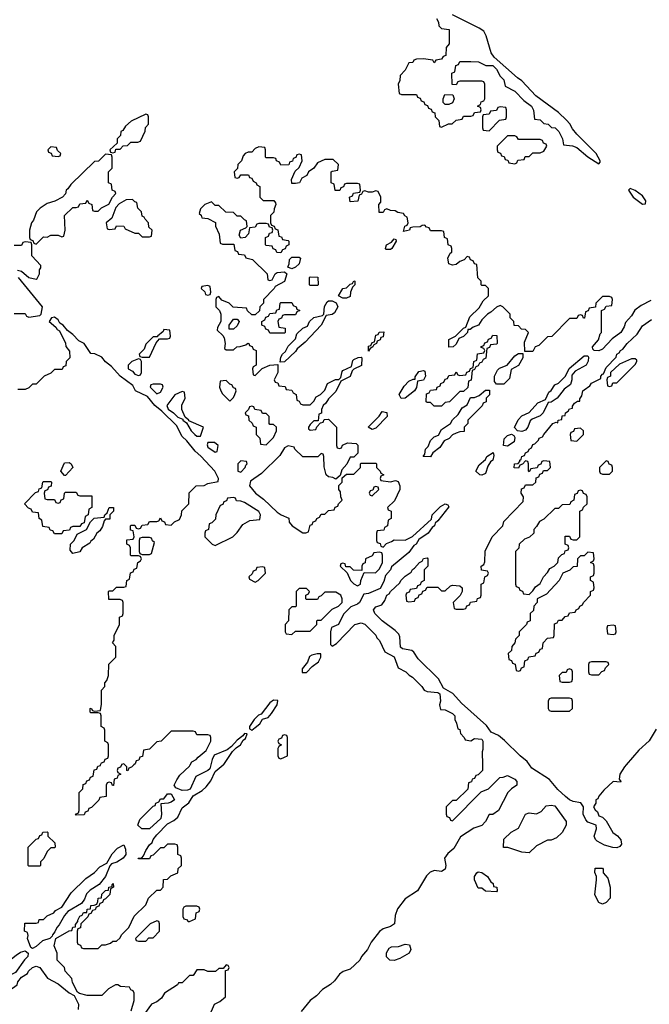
# Model space of a CAD drawing. Header units: inches. Extents: x 2701622 to 2964296, y 496201 to 720542.
# Tile 112 of 256: x 2773780 to 2777227, y 678689 to 684083. Entities that reach past the tile are written whole.
import ezdxf

# ---------------------------------------------------------------- set-up
doc = ezdxf.new("R2010")
doc.units = ezdxf.units.IN
doc.header["$MEASUREMENT"] = 0
doc.layers.add('C7677', color=7, linetype='Continuous')
doc.layers.add('C7678', color=7, linetype='Continuous')

msp = doc.modelspace()

# ---------------------------------------------------------------- linework, layer by layer
at = {"layer": 'C7677', "color": 4, "elevation": 8}
for points in [[(2774390, 678654), (2774406, 678710), (2774406, 678750), (2774402, 678762), (2774388, 678768), (2774382, 678782), (2774332.7, 678787.3), (2774316.4, 678796.4), (2774303.6, 678796.4), (2774265.4, 678774.6), (2774230, 678738), (2774150, 678738), (2774108, 678748), (2774096.4, 678756.4), (2774068.4, 678808.4), (2774066, 678830), (2774028, 678870), (2774026, 678890), (2773986, 678930), (2773986, 678970), (2773969.3, 679009.3), (2773978, 679050), (2774050, 679092), (2774066, 679094), (2774070, 679112), (2774086, 679114), (2774086, 679126), (2774098, 679142), (2774098, 679150), (2774110, 679171.3), (2774122, 679178), (2774130, 679191.3), (2774147.3, 679192.7), (2774148.7, 679210), (2774167.3, 679212.7), (2774169.4, 679230.6), (2774188.4, 679231.6), (2774202, 679238), (2774208.4, 679251.6), (2774210, 679271.3), (2774227.3, 679272.7), (2774230, 679292), (2774250, 679312), (2774266, 679314), (2774268, 679330), (2774286, 679334), (2774286, 679346), (2774291.6, 679351.6), (2774294, 679330), (2774278, 679322), (2774274, 679290), (2774250, 679266), (2774238, 679262), (2774232.7, 679247.3), (2774218, 679242), (2774212.7, 679227.3), (2774198, 679222), (2774192.7, 679207.3), (2774178, 679202), (2774170, 679186), (2774158, 679182), (2774152.7, 679167.3), (2774114, 679130), (2774112.7, 679107.3), (2774098, 679102), (2774094, 679090), (2774094, 679030), (2774098, 679018), (2774112.7, 679012.7), (2774118, 678998), (2774130, 678994), (2774210, 678994), (2774230, 679014), (2774250, 679014), (2774276.4, 679023.6), (2774290, 679034), (2774310, 679034), (2774330, 679054), (2774338, 679070), (2774378, 679110), (2774407.3, 679172.7), (2774470, 679234), (2774486, 679270), (2774530, 679314), (2774550, 679314), (2774566, 679330), (2774567.3, 679372.7), (2774590, 679374), (2774607.3, 679392.7), (2774646, 679410), (2774647.3, 679432.7), (2774666, 679450), (2774666, 679490), (2774662, 679502), (2774646, 679510), (2774646, 679550), (2774642, 679562), (2774630, 679566), (2774590, 679566), (2774570, 679546), (2774550, 679546), (2774510, 679506), (2774498, 679502), (2774490, 679486), (2774430, 679486), (2774428, 679490), (2774448, 679492), (2774458, 679502), (2774470, 679532), (2774490, 679562), (2774505.2, 679574.8), (2774510, 679591.3), (2774530, 679618), (2774590, 679678), (2774624.7, 679695.3), (2774646, 679714), (2774670, 679764.7), (2774706.6, 679793.4), (2774729.3, 679830.7), (2774779.3, 679860.7), (2774800.2, 679879.8), (2774827, 679913), (2774850, 679964.7), (2774894.6, 680000)], [(2774337.3, 680000), (2774332.7, 679987.3), (2774318, 679982), (2774314, 679970), (2774318, 679958), (2774334, 679950), (2774318, 679942), (2774312.7, 679927.3), (2774298, 679922), (2774292.7, 679887.3), (2774287.3, 679887.3), (2774282, 679902), (2774270, 679906), (2774258, 679902), (2774254, 679890), (2774252.7, 679827.3), (2774218, 679822), (2774212.7, 679807.3), (2774172.7, 679767.3), (2774158, 679762), (2774152.7, 679747.3), (2774138, 679742), (2774132.7, 679727.3), (2774090, 679726), (2774086, 679730), (2774102, 679738), (2774106, 679750), (2774106, 679850), (2774126, 679870), (2774127.3, 679892.7), (2774142, 679898), (2774147.3, 679912.7), (2774162, 679918), (2774167.3, 679932.7), (2774182, 679938), (2774187.3, 679972.7), (2774202, 679978), (2774207.3, 679992.7), (2774222, 679998), (2774222.7, 680000)], [(2774405.3, 680000), (2774392.7, 679987.3), (2774378, 679982), (2774372.7, 679967.3), (2774366, 679970), (2774366, 679990), (2774356, 680000)], [(2774826, 680000), (2774821.1, 679978.9), (2774810.5, 679969.5), (2774743.9, 679936.1), (2774712.8, 679867.2), (2774698.7, 679861.3), (2774670, 679859.6), (2774635.3, 679875.3), (2774626, 679890), (2774640.4, 679919.6), (2774656.4, 679943.6), (2774710, 679994), (2774713.5, 680000)], [(2776313.4, 680000), (2776314, 679970), (2776290, 679946), (2776278, 679942), (2776270, 679926), (2776258, 679922), (2776252.7, 679907.3), (2776238, 679902), (2776232.7, 679867.3), (2776170, 679806), (2776150, 679806), (2776114, 679770), (2776114, 679730), (2776118, 679718), (2776132.7, 679712.7), (2776138, 679698), (2776150, 679694), (2776307.3, 679852.7), (2776346, 679870), (2776408.4, 679931.6), (2776427.3, 679932.7), (2776450, 679942), (2776490, 679922), (2776502, 679910), (2776502, 679890), (2776472, 679870), (2776452, 679850), (2776401, 679750), (2776370, 679729.2), (2776350, 679728), (2776331, 679690), (2776310, 679669), (2776266.8, 679653.2), (2776193.4, 679606.6), (2776156.8, 679543.2), (2776124.9, 679515.1), (2776106, 679490), (2776113.4, 679450), (2776110.3, 679429.7), (2776090, 679416), (2776050, 679421.2), (2776041.4, 679418.6), (2776027.7, 679412.3), (2776007.7, 679392.3), (2775958, 679310), (2775890, 679266), (2775848.5, 679211.5), (2775836, 679176), (2775831.3, 679130), (2775810, 679115.3), (2775770, 679102), (2775750, 679088.7), (2775704.7, 679030), (2775684.7, 678990), (2775651.3, 678950), (2775642, 678930), (2775590, 678882), (2775551.1, 678868.9), (2775530, 678854), (2775502.8, 678817.2), (2775482, 678798), (2775438, 678770), (2775404.5, 678735.5), (2775371, 678710), (2775321, 678650)], [(2777099.6, 680000), (2777091, 679990), (2777066, 679950), (2777062, 679922), (2777072, 679910), (2777070, 679906), (2777030, 679908.7), (2776978, 679862), (2776951, 679830), (2776944.7, 679815.3), (2776934, 679810), (2776934, 679790), (2776922, 679770), (2776930, 679754), (2776943.6, 679743.6), (2776950, 679722), (2776970, 679714), (2776990, 679694), (2777027.7, 679630), (2777052.2, 679612.2), (2777070.5, 679590), (2777074.4, 679565.6), (2777066.6, 679553.4), (2777050, 679546.9), (2777027.2, 679547.2), (2776981.5, 679561.5), (2776942, 679582), (2776931.9, 679591.9), (2776925.2, 679610), (2776938.7, 679650), (2776935.3, 679670), (2776890, 679687.6), (2776878.8, 679698.8), (2776865.6, 679730), (2776866, 679770), (2776852.7, 679792.7), (2776810, 679800.7), (2776790, 679809.6), (2776767.6, 679827.6), (2776725.8, 679865.8), (2776680.4, 679920.4), (2776583.3, 679983.3), (2776571.7, 680000)], [(2773514, 678686), (2773598.6, 678801.4), (2773630, 678824.7), (2773639, 678841), (2773670, 678872), (2773685.2, 678894.8), (2773708, 678910), (2773717.2, 678922.8), (2773761.2, 678958.8), (2773784.8, 678975.2), (2773810, 678982.8), (2773826, 678970), (2773824, 678950), (2773806.7, 678933.3), (2773757.3, 678862.7), (2773704.7, 678835.3), (2773695.8, 678824.2), (2773662.3, 678777.7), (2773642, 678738), (2773630, 678729.3), (2773604.4, 678690), (2773603.5, 678663.5)], [(2773652.9, 678687.1), (2773666.6, 678713.4), (2773700.2, 678739.8), (2773710, 678756), (2773765.2, 678794.8), (2773770, 678811.3), (2773790, 678838), (2773823.1, 678856.9), (2773829, 678870), (2773850, 678891), (2773870, 678898), (2773890.7, 678890.7), (2773931.6, 678831.6), (2773990, 678802), (2774050, 678752), (2774078, 678738), (2774102, 678690), (2774099.6, 678660.4)], [(2774818, 678622), (2774846, 678690), (2774876.4, 678703.6), (2774906, 678730), (2774906, 678874), (2774922, 678878), (2774926, 678890), (2774922, 678902), (2774910, 678906), (2774894, 678886), (2774870, 678886), (2774852, 678868), (2774810, 678868), (2774790, 678878), (2774750, 678878), (2774730, 678846), (2774710, 678846), (2774670, 678806), (2774650, 678806), (2774643.6, 678796.4), (2774572, 678750), (2774556.8, 678723.2), (2774530, 678702), (2774502, 678690), (2774463.5, 678636.5)]]:
    msp.add_lwpolyline(points, dxfattribs=at)
for points in [[(2774449.4, 679649.4), (2774426, 679670), (2774438, 679702), (2774510, 679774), (2774522, 679778), (2774526, 679790), (2774542, 679798), (2774550, 679814), (2774570, 679814), (2774590, 679842), (2774610, 679842), (2774626.8, 679810), (2774610, 679796), (2774592, 679790), (2774552.7, 679787.3), (2774556.3, 679730), (2774553.4, 679706.6), (2774490, 679649.5)], [(2776570, 679518), (2776530, 679522), (2776452.7, 679547.3), (2776428.4, 679548.4), (2776430, 679594), (2776470, 679632), (2776510, 679654), (2776549.1, 679730.9), (2776570, 679738), (2776610, 679732), (2776634.6, 679745.4), (2776663.2, 679776.8), (2776690, 679780.7), (2776710, 679775.5), (2776771.3, 679690), (2776771.3, 679670), (2776750.7, 679629.3), (2776719.6, 679600.4), (2776690, 679588), (2776670, 679588), (2776610, 679558)], [(2773830, 679446), (2773826, 679450), (2773826, 679550), (2773870, 679594), (2773882, 679598), (2773890, 679614), (2773902, 679618), (2773907.3, 679632.7), (2773930, 679634), (2773934, 679630), (2773934, 679610), (2773972.7, 679572.7), (2773974, 679550), (2773970, 679546), (2773950, 679546), (2773930, 679526), (2773912.7, 679487.3), (2773894, 679470), (2773894, 679450), (2773890, 679446)], [(2773850, 678994), (2773840.9, 679000.9), (2773822, 679050), (2773826, 679066), (2773822, 679082), (2773806, 679090), (2773807.3, 679132.7), (2773870, 679134), (2773882, 679138), (2773887.3, 679152.7), (2773910, 679154), (2773930, 679174), (2773966, 679190), (2773976.4, 679203.6), (2774010, 679222), (2774061.2, 679298.8), (2774142.7, 679377.3), (2774190, 679411.3), (2774218, 679442), (2774257.2, 679462.8), (2774286.6, 679513.4), (2774316, 679544), (2774350, 679562), (2774359.3, 679539.3), (2774360.5, 679510), (2774347.3, 679490), (2774312.2, 679467.8), (2774282, 679458), (2774273, 679447), (2774250.5, 679389.5), (2774214.9, 679345.1), (2774165.8, 679314.2), (2774145.8, 679294.2), (2774135.3, 679264.7), (2774118.3, 679241.7), (2774043, 679197), (2774024.5, 679175.5), (2773996.1, 679123.9), (2773983, 679110), (2773973.2, 679086.8), (2773958.8, 679070), (2773958, 679062), (2773944.7, 679050), (2773903.9, 679036.1), (2773870, 679006.6)], [(2776970, 679238), (2776950, 679246), (2776928.9, 679288.9), (2776938, 679370), (2776938, 679390), (2776928.4, 679411.6), (2776930, 679434), (2776970, 679434), (2776974, 679430), (2776974, 679410), (2776999.6, 679379.6), (2777012, 679330), (2777012, 679270), (2776990, 679246)], [(2776390, 679306), (2776330, 679308), (2776310, 679326), (2776290, 679326), (2776269.2, 679370), (2776269.3, 679390), (2776282, 679410), (2776290, 679414.8), (2776310, 679410.7), (2776342, 679390), (2776359.6, 679359.6), (2776372, 679350), (2776374, 679334), (2776392, 679330), (2776394, 679310)], [(2774750, 679226), (2774690, 679226), (2774678, 679222), (2774674, 679210), (2774674, 679170), (2774678, 679158), (2774692.7, 679152.7), (2774702, 679142), (2774710, 679142), (2774742, 679158), (2774746, 679190), (2774762, 679198), (2774766, 679210), (2774762, 679222)], [(2774530, 679146), (2774494, 679130), (2774414, 679050), (2774418, 679038), (2774430, 679034), (2774470, 679034), (2774487.3, 679052.7), (2774510, 679054), (2774546, 679090), (2774546, 679130), (2774542, 679142)], [(2775830, 678929), (2775806, 678930), (2775788.9, 678948.9), (2775788.9, 678971.1), (2775803.1, 678996.9), (2775816.4, 679003.6), (2775853.6, 679006.4), (2775890, 679018), (2775914.4, 679014.4), (2775922, 678990), (2775912, 678970), (2775860.7, 678939.3)]]:
    msp.add_lwpolyline(points, close=True, dxfattribs=at)
at = {"layer": 'C7678', "color": 4, "elevation": 8}
for points in [[(2776062, 684090), (2776072, 684070), (2776074, 684050), (2776090, 684034), (2776131.3, 684030), (2776132, 683950), (2776114, 683930), (2776112.7, 683887.3), (2776098, 683882), (2776090, 683866), (2776058, 683862), (2776050, 683846), (2776042, 683862), (2775990, 683868), (2775952.7, 683867.3), (2775938, 683862), (2775931.6, 683848.4), (2775910, 683846), (2775890, 683806), (2775863.6, 683776.4), (2775862, 683750), (2775852, 683730), (2775858, 683678), (2775870, 683674), (2775952.7, 683672.7), (2775958, 683658), (2775972.7, 683652.7), (2775978, 683638), (2775992.7, 683632.7), (2775998, 683618), (2776012.7, 683612.7), (2776018, 683598), (2776032.7, 683592.7), (2776038, 683578), (2776052.7, 683572.7), (2776054, 683550), (2776074, 683530), (2776078, 683498), (2776090, 683494), (2776128.4, 683511.6), (2776147.3, 683512.7), (2776170, 683532), (2776202, 683538), (2776210, 683554), (2776250, 683554), (2776262, 683558), (2776270, 683574), (2776302, 683578), (2776306, 683590), (2776302, 683602), (2776286, 683610), (2776302, 683618), (2776307.3, 683632.7), (2776322, 683638), (2776326, 683650), (2776326, 683730), (2776322, 683742), (2776310, 683746), (2776190, 683746), (2776178, 683742), (2776170, 683726), (2776147.3, 683727.3), (2776146, 683790), (2776162, 683798), (2776167.3, 683832.7), (2776182, 683838), (2776190, 683854), (2776250, 683854), (2776291.6, 683851.6), (2776332.7, 683832.7), (2776370, 683832), (2776391.3, 683811.3), (2776410, 683774), (2776430, 683754), (2776438, 683718), (2776491.1, 683691.1), (2776539.6, 683639.6), (2776582, 683610), (2776592.7, 683587.3), (2776598, 683538), (2776630, 683534), (2776650, 683514), (2776674, 683510), (2776692, 683492), (2776710.9, 683490.9), (2776732, 683470), (2776752, 683430), (2776758, 683398), (2776807.3, 683392.7), (2776830, 683382), (2776890, 683332), (2776950, 683294), (2776958, 683302), (2776958, 683310), (2776935.3, 683350), (2776830, 683455.3), (2776806, 683486), (2776792.5, 683512.5), (2776772.9, 683532.9), (2776730, 683575.3), (2776605.6, 683665.6), (2776530, 683748.7), (2776505.2, 683765.2), (2776378, 683878), (2776362, 683902), (2776334.6, 683994.6), (2776320.4, 684020.4), (2776296.4, 684036.4), (2776149.4, 684109.4)], [(2777234.8, 682545.2), (2777182, 682518), (2777147.7, 682492.3), (2777130, 682461.2), (2777096.4, 682423.6), (2777090, 682401.2), (2777071.4, 682368.6), (2777024.6, 682335.4), (2776970, 682278.4), (2776950, 682269.7), (2776926, 682270), (2776918, 682278), (2776915.3, 682290), (2776948, 682330), (2776958, 682362), (2776966, 682370), (2776966, 682490), (2776982, 682498), (2776990, 682514), (2777022, 682518), (2777026, 682550), (2777022, 682562), (2777010, 682566), (2776970, 682566), (2776934, 682530), (2776932.7, 682507.3), (2776898, 682502), (2776892.7, 682487.3), (2776878, 682482), (2776872.7, 682447.3), (2776867.3, 682447.3), (2776862, 682462), (2776850, 682466), (2776838, 682462), (2776830, 682446), (2776790, 682446), (2776692.7, 682347.3), (2776670, 682346), (2776622, 682298), (2776602, 682290), (2776590, 682266), (2776546, 682266), (2776543.1, 682316.9), (2776566, 682370), (2776550, 682386), (2776527.3, 682387.3), (2776510, 682406), (2776487.3, 682407.3), (2776486, 682430), (2776466, 682450), (2776466, 682470), (2776426, 682510), (2776410, 682518), (2776390, 682508), (2776359.8, 682480.2), (2776342, 682470), (2776310, 682438), (2776291, 682409), (2776262, 682398), (2776246, 682386), (2776234, 682386), (2776231.1, 682368.9), (2776210, 682348), (2776183.6, 682336.4), (2776170, 682306), (2776154, 682290), (2776128.7, 682288.7), (2776129.2, 682330.8), (2776166, 682350), (2776210, 682394), (2776222, 682398), (2776244.7, 682455.3), (2776296, 682504), (2776317.2, 682542.8), (2776346, 682570), (2776346, 682610), (2776330, 682626), (2776310, 682626), (2776306, 682630), (2776306, 682650), (2776288.4, 682668.4), (2776282, 682742), (2776270, 682746), (2776262, 682762), (2776247.3, 682767.3), (2776242, 682782), (2776230, 682786), (2776212.7, 682767.3), (2776190, 682758), (2776170, 682742), (2776150, 682738), (2776130, 682746), (2776123.1, 682776.9), (2776136.4, 682803.6), (2776146, 682810), (2776146, 682830), (2776142, 682842), (2776126, 682850), (2776122, 682882), (2776106, 682890), (2776102, 682922), (2776090, 682926), (2776030, 682926), (2776022, 682942), (2776007.3, 682947.3), (2775998, 682958), (2775983.6, 682956.4), (2775972, 682948), (2775932.7, 682947.3), (2775918, 682942), (2775914, 682930), (2775882, 682922), (2775888.4, 682951.6), (2775902, 682958), (2775906, 682970), (2775902, 683002), (2775888, 683008), (2775882, 683022), (2775850, 683026), (2775836.4, 683036.4), (2775810, 683038), (2775790, 683046), (2775778, 683042), (2775770, 683026), (2775747.3, 683027.3), (2775746, 683070), (2775756.4, 683083.6), (2775758, 683110), (2775742, 683142), (2775730, 683146), (2775710, 683138), (2775690, 683138), (2775670, 683146), (2775658, 683142), (2775652, 683128), (2775638, 683122), (2775631.1, 683088.9), (2775590, 683086), (2775586, 683110), (2775602, 683118), (2775607.3, 683132.7), (2775642, 683138), (2775646, 683150), (2775642, 683182), (2775630, 683186), (2775570, 683186), (2775558, 683182), (2775552.7, 683167.3), (2775538, 683162), (2775532.7, 683147.3), (2775507.3, 683147.3), (2775502, 683182), (2775486, 683190), (2775486, 683250), (2775490, 683254), (2775522, 683258), (2775526, 683290), (2775496.4, 683316.4), (2775450, 683318), (2775410, 683298), (2775391.1, 683268.9), (2775362, 683250), (2775351.3, 683228.7), (2775325.4, 683214.6), (2775311, 683189), (2775290, 683186), (2775270, 683186), (2775268.4, 683208.4), (2775287.3, 683252.7), (2775310, 683274), (2775326, 683310), (2775322, 683342), (2775310, 683346), (2775298, 683342), (2775292.7, 683327.3), (2775278, 683322), (2775272.7, 683307.3), (2775258, 683302), (2775252.7, 683287.3), (2775210, 683286), (2775202, 683302), (2775186, 683310), (2775182, 683322), (2775170, 683326), (2775130, 683326), (2775126, 683330), (2775126, 683370), (2775122, 683382), (2775090, 683386), (2775070, 683378), (2775050, 683358), (2775030, 683358), (2775014, 683350), (2775003.6, 683336.4), (2774994, 683310), (2774974, 683290), (2774972.7, 683267.3), (2774954, 683250), (2774958, 683218), (2774970, 683214), (2774982, 683218), (2774990, 683234), (2775032.7, 683232.7), (2775038, 683218), (2775050, 683214), (2775058, 683198), (2775074, 683190), (2775078, 683178), (2775094, 683170), (2775094, 683110), (2775112.7, 683092.7), (2775172, 683092), (2775179.6, 683079.6), (2775182, 683070), (2775172.7, 683047.3), (2775171.6, 683028.4), (2775154, 683010), (2775154, 682970), (2775158, 682958), (2775172.7, 682952.7), (2775178, 682938), (2775192.7, 682932.7), (2775198, 682898), (2775212.7, 682892.7), (2775218, 682878), (2775250, 682874), (2775254, 682870), (2775254, 682850), (2775238, 682842), (2775232.7, 682827.3), (2775218, 682822), (2775210, 682806), (2775187.3, 682807.3), (2775182, 682822), (2775167.3, 682827.3), (2775162, 682842), (2775130, 682846), (2775126, 682850), (2775126, 682890), (2775142, 682898), (2775147.3, 682912.7), (2775162, 682918), (2775166, 682930), (2775162, 682942), (2775147.3, 682947.3), (2775142, 682962), (2775130, 682966), (2775090, 682966), (2775078, 682962), (2775070, 682946), (2775038, 682942), (2775032, 682910), (2775014, 682890), (2774990, 682886), (2774982, 682902), (2774988, 682930), (2775018, 682942), (2775026, 682950), (2775022, 682982), (2775010, 682986), (2774990, 683006), (2774970, 683006), (2774950, 683026), (2774908.4, 683028.4), (2774870, 683066), (2774850, 683066), (2774830, 683086), (2774794, 683070), (2774770, 683046), (2774762, 683022), (2774772.7, 683012.7), (2774778, 682998), (2774810, 682994), (2774851.6, 682971.6), (2774852.7, 682952.7), (2774872.7, 682907.3), (2774878, 682858), (2774890, 682854), (2774952.7, 682852.7), (2774958, 682818), (2774972.7, 682812.7), (2774978, 682798), (2775010, 682794), (2775018, 682778), (2775054, 682770), (2775134, 682690), (2775138, 682658), (2775150, 682654), (2775162, 682658), (2775178, 682690), (2775190, 682698), (2775230, 682702), (2775242, 682690), (2775230, 682648), (2775178, 682622), (2775174, 682610), (2775114, 682550), (2775114, 682530), (2775094, 682510), (2775092.7, 682487.3), (2775070, 682466), (2775050, 682466), (2775027.3, 682487.3), (2775022, 682502), (2774948.4, 682508.4), (2774926, 682530), (2774887.3, 682547.3), (2774870, 682566), (2774858, 682562), (2774854, 682550), (2774854, 682510), (2774874, 682490), (2774882, 682470), (2774882, 682430), (2774863.6, 682396.4), (2774862, 682382), (2774892.7, 682352.7), (2774899.6, 682339.6), (2774904.7, 682310), (2774902, 682282), (2774910, 682274), (2774950, 682274), (2774968.4, 682291.6), (2774987.3, 682292.7), (2775018, 682302), (2775028.4, 682311.6), (2775034, 682310), (2775038, 682298), (2775052.7, 682292.7), (2775058, 682278), (2775074, 682270), (2775074, 682190), (2775058, 682182), (2775054, 682170), (2775058, 682138), (2775070, 682134), (2775107.3, 682172.7), (2775148.7, 682191.3), (2775194, 682194), (2775194, 682150), (2775174, 682110), (2775178, 682098), (2775192.7, 682092.7), (2775198, 682078), (2775232.7, 682072.7), (2775238, 682058), (2775270, 682054), (2775278, 682038), (2775294, 682030), (2775298, 681998), (2775310, 681994), (2775318, 681978), (2775330, 681974), (2775370, 681974), (2775390, 681994), (2775403.1, 682016.9), (2775426, 682030), (2775450, 682054), (2775466, 682090), (2775508.4, 682111.6), (2775527.3, 682112.7), (2775538, 682122), (2775544.7, 682155.3), (2775550, 682162), (2775596.4, 682183.6), (2775604, 682216), (2775610, 682222), (2775632.7, 682232.7), (2775650, 682234), (2775654, 682230), (2775651.1, 682188.9), (2775610, 682168), (2775601, 682159), (2775590, 682128), (2775538, 682102), (2775510, 682046), (2775470, 682006), (2775456.9, 681983.1), (2775442, 681970), (2775432.7, 681947.3), (2775432, 681928), (2775418, 681922), (2775414, 681886), (2775390, 681886), (2775370, 681866), (2775362, 681850), (2775362, 681842), (2775370, 681834), (2775402, 681838), (2775407.3, 681852.7), (2775426, 681874), (2775442, 681878), (2775447.3, 681892.7), (2775470, 681894), (2775514, 681850), (2775514, 681750), (2775518, 681738), (2775530, 681734), (2775542, 681738), (2775547.3, 681752.7), (2775575.3, 681764.7), (2775622, 681762), (2775632, 681752), (2775631.1, 681708.9), (2775610, 681686), (2775590, 681686), (2775571.6, 681648.4), (2775543.6, 681616.4), (2775534, 681586), (2775510, 681566), (2775494.6, 681574.6), (2775470, 681578), (2775458, 681590), (2775447.3, 681632.7), (2775446, 681690), (2775442, 681702), (2775430, 681706), (2775412, 681688), (2775330, 681688), (2775286, 681730), (2775282, 681742), (2775250, 681748), (2775230, 681738), (2775203.6, 681696.4), (2775103.6, 681596.4), (2775044.5, 681555.5), (2775038.8, 681530), (2775071, 681490), (2775115.5, 681455.5), (2775190, 681386), (2775212, 681370), (2775252.7, 681352.7), (2775256, 681330), (2775271.3, 681310), (2775330, 681272), (2775347.3, 681272.7), (2775362, 681278), (2775370, 681314), (2775382, 681318), (2775387.3, 681332.7), (2775402, 681338), (2775406, 681350), (2775422, 681358), (2775430, 681374), (2775450, 681374), (2775470, 681394), (2775502, 681398), (2775507.3, 681412.7), (2775522, 681418), (2775526, 681430), (2775546, 681450), (2775538, 681470), (2775536.4, 681496.4), (2775528, 681510), (2775528, 681532), (2775546, 681550), (2775546, 681574), (2775570, 681594), (2775610, 681594), (2775646, 681630), (2775646, 681650), (2775650, 681654), (2775730, 681654), (2775734, 681650), (2775734, 681630), (2775754, 681610), (2775758, 681598), (2775774, 681590), (2775758, 681582), (2775754, 681570), (2775758, 681558), (2775810, 681552), (2775838, 681558), (2775852.7, 681552.7), (2775862, 681530), (2775862, 681510), (2775832.7, 681447.3), (2775794, 681410), (2775798, 681398), (2775814, 681390), (2775814, 681350), (2775798, 681342), (2775794, 681310), (2775778, 681302), (2775772.7, 681287.3), (2775738, 681282), (2775734, 681270), (2775734, 681230), (2775738, 681218), (2775752.7, 681212.7), (2775758, 681198), (2775770, 681194), (2775787.3, 681212.7), (2775816.4, 681223.6), (2775830, 681234), (2775890, 681232), (2775930, 681252), (2776034, 681346), (2776038, 681370), (2776083.1, 681416.9), (2776110, 681431.3), (2776124.7, 681424.7), (2776130, 681414), (2776070, 681337.2), (2776054.9, 681325.1), (2776050.4, 681310), (2776038.4, 681301.6), (2776017.1, 681270), (2775964.5, 681235.5), (2775950.4, 681210), (2775937.1, 681202.9), (2775910, 681163.7), (2775815.2, 681084.8), (2775810, 681069.3), (2775782.4, 681037.6), (2775773.9, 681006.1), (2775752.7, 680967.3), (2775690, 680939.5), (2775664.5, 680935.5), (2775640.7, 680890), (2775630, 680880.9), (2775593.7, 680866.3), (2775553, 680827), (2775526, 680770), (2775486.4, 680753.6), (2775480.7, 680730), (2775480.7, 680660.7), (2775490, 680651.3), (2775515.1, 680664.9), (2775615.3, 680770), (2775650, 680778.8), (2775670, 680771.3), (2775730.6, 680710.6), (2775736, 680696), (2775750, 680682), (2775779.6, 680619.6), (2775830, 680592), (2775851.6, 680531.6), (2775894, 680510), (2775911.6, 680491.6), (2775930, 680482), (2775982, 680430), (2775994, 680410), (2776010, 680402), (2776070, 680397.3), (2776081, 680390), (2776084, 680350), (2776078, 680330), (2776084.7, 680304.7), (2776110, 680302), (2776150, 680282), (2776162, 680270), (2776162, 680250), (2776172, 680230), (2776178, 680198), (2776190, 680194), (2776192.7, 680172.7), (2776214, 680150), (2776218, 680138), (2776250, 680132), (2776270, 680146), (2776310, 680142), (2776316, 680130), (2776316, 680084), (2776312, 680072), (2776313.4, 680000)], [(2773768.7, 682711.3), (2773790, 682706), (2773830, 682671.3), (2773870, 682662), (2773875.3, 682664.7), (2773888, 682690), (2773888, 682712), (2773896.4, 682723.6), (2773896.4, 682736.4), (2773846, 682790), (2773846, 682850), (2773842, 682862), (2773810, 682866), (2773798, 682862), (2773790, 682846), (2773750, 682846)], [(2773750, 682474), (2773810, 682474), (2773818, 682458), (2773830, 682454), (2773890, 682462), (2773898, 682470), (2773904, 682510), (2773773.2, 682670)], [(2774222.7, 680000), (2774227.3, 680012.7), (2774242, 680018), (2774247.3, 680032.7), (2774262, 680038), (2774266, 680050), (2774266, 680110), (2774262, 680122), (2774246, 680130), (2774246, 680190), (2774242, 680202), (2774226, 680210), (2774226, 680270), (2774222, 680282), (2774210, 680286), (2774170, 680286), (2774166, 680290), (2774166, 680310), (2774172, 680312), (2774178, 680298), (2774190, 680294), (2774222, 680298), (2774227.3, 680332.7), (2774228, 680410), (2774246, 680430), (2774246, 680450), (2774256.4, 680463.6), (2774266, 680490), (2774268.4, 680551.6), (2774306, 680590), (2774306, 680650), (2774288, 680670), (2774296.4, 680683.6), (2774298, 680710), (2774326, 680770), (2774326, 680810), (2774342, 680818), (2774346, 680830), (2774346, 680890), (2774342, 680902), (2774330, 680906), (2774267.3, 680907.3), (2774266, 680950), (2774270, 680954), (2774290, 680954), (2774310, 680974), (2774350, 680974), (2774362, 680978), (2774366, 681010), (2774382, 681018), (2774387.3, 681052.7), (2774402, 681058), (2774407.3, 681072.7), (2774422, 681078), (2774426, 681110), (2774442, 681118), (2774446, 681130), (2774442, 681142), (2774430, 681146), (2774390, 681146), (2774386, 681150), (2774386, 681190), (2774382, 681202), (2774366, 681210), (2774367.3, 681232.7), (2774402, 681238), (2774406, 681250), (2774402, 681282), (2774387.3, 681287.3), (2774386, 681310), (2774390, 681314), (2774410, 681314), (2774418, 681298), (2774430, 681294), (2774442, 681298), (2774450, 681314), (2774482, 681318), (2774490, 681334), (2774530, 681334), (2774542, 681338), (2774550, 681354), (2774558, 681338), (2774572.7, 681332.7), (2774578, 681318), (2774610, 681314), (2774627.3, 681332.7), (2774655.3, 681344.7), (2774666, 681370), (2774667.3, 681392.7), (2774706, 681430), (2774708.4, 681491.6), (2774746, 681530), (2774790, 681532), (2774810, 681542), (2774867.3, 681552.7), (2774868.7, 681570), (2774849, 681610), (2774772.3, 681692.3), (2774740.1, 681720.1), (2774695.6, 681775.6), (2774670, 681799), (2774639.1, 681859.1), (2774558.9, 681938.9), (2774519.3, 681970), (2774479.6, 682019.6), (2774414, 682050), (2774398.7, 682078.7), (2774329.5, 682129.5), (2774283.2, 682183.2), (2774249.4, 682209.4), (2774230, 682234), (2774192.1, 682252.1), (2774170, 682254), (2774133.2, 682310), (2774103.7, 682323.7), (2774070, 682359), (2774041.2, 682381.2), (2774018, 682410), (2774000.2, 682420.2), (2773990, 682438), (2773970, 682454), (2773954, 682450), (2773942, 682430), (2773978, 682398), (2773985.4, 682385.4), (2773998, 682378), (2774031.6, 682311.6), (2774032.7, 682292.7), (2774052.7, 682267.3), (2774054, 682230), (2774034, 682210), (2774032.7, 682187.3), (2774018, 682182), (2774012.7, 682167.3), (2773970, 682166), (2773950, 682146), (2773914, 682130), (2773870, 682086), (2773850, 682086), (2773830, 682066), (2773810, 682058), (2773770, 682058)], [(2776571.7, 680000), (2776558.7, 680018.7), (2776519.3, 680050), (2776434.5, 680134.5), (2776400.8, 680160.8), (2776360.5, 680180.5), (2776336, 680216), (2776198, 680338), (2776151.8, 680391.8), (2776100.8, 680420.8), (2776072.4, 680472.4), (2775961.3, 680581.3), (2775938.6, 680618.6), (2775927.7, 680627.7), (2775876.2, 680636.2), (2775865.6, 680645.6), (2775862, 680702), (2775856, 680716), (2775836, 680736), (2775764, 680790), (2775724, 680830), (2775717.2, 680850), (2775730, 680866), (2775762, 680878), (2775779, 680901), (2775789.6, 680930.4), (2775802.7, 680937.3), (2775809.7, 680950.3), (2775862, 680998), (2775866.6, 681010), (2775890, 681034), (2775922.7, 681057.3), (2775930, 681070.8), (2775942, 681078), (2775969, 681110), (2775984, 681116), (2775990, 681131), (2776010, 681134), (2776014, 681130), (2776014, 681090), (2775994, 681070), (2775994, 681010), (2775978, 681002), (2775972.7, 680987.3), (2775958, 680982), (2775952.7, 680967.3), (2775918, 680962), (2775912.7, 680947.3), (2775898, 680942), (2775894, 680930), (2775898, 680898), (2775910, 680894), (2775942, 680898), (2775947.3, 680912.7), (2775962, 680918), (2775967.3, 680932.7), (2775982, 680938), (2775987.3, 680952.7), (2776002, 680958), (2776010, 680974), (2776070, 680974), (2776090, 680954), (2776110, 680954), (2776138, 680982), (2776150, 680984.7), (2776190, 680982), (2776202, 680970), (2776202, 680950), (2776191.6, 680928.4), (2776154, 680890), (2776158, 680858), (2776170, 680854), (2776210, 680854), (2776222, 680858), (2776227.3, 680872.7), (2776242, 680878), (2776247.3, 680892.7), (2776282, 680898), (2776287.3, 680912.7), (2776302, 680918), (2776306, 680930), (2776306, 680990), (2776322, 680998), (2776326, 681030), (2776342, 681038), (2776346, 681050), (2776342, 681062), (2776308, 681068), (2776306, 681090), (2776322, 681098), (2776327.3, 681112.7), (2776328.4, 681171.6), (2776366, 681250), (2776426, 681310), (2776430, 681334), (2776536.4, 681443.6), (2776538, 681470), (2776526, 681490), (2776527.3, 681512.7), (2776542, 681518), (2776550, 681534), (2776590, 681534), (2776606, 681550), (2776607.3, 681572.7), (2776622, 681578), (2776627.3, 681592.7), (2776642, 681598), (2776647.3, 681612.7), (2776670, 681614), (2776686, 681630), (2776682, 681662), (2776650, 681666), (2776638, 681662), (2776632.7, 681647.3), (2776618, 681642), (2776612.7, 681627.3), (2776578, 681622), (2776570, 681606), (2776566, 681610), (2776566, 681650), (2776562, 681662), (2776550, 681666), (2776532.7, 681647.3), (2776518, 681642), (2776510, 681626), (2776487.3, 681627.3), (2776489.3, 681650), (2776508.7, 681651.3), (2776518, 681662), (2776518, 681670), (2776525.2, 681674.8), (2776530, 681690.8), (2776544, 681696), (2776550, 681711), (2776563.1, 681716.9), (2776569, 681730), (2776582, 681738), (2776590, 681756), (2776600.4, 681759.6), (2776620.4, 681779.6), (2776624, 681790), (2776643.1, 681796.9), (2776650, 681811.3), (2776698, 681870), (2776718, 681878), (2776726, 681874), (2776728.7, 681890), (2776747.3, 681892.7), (2776750, 681912), (2776766, 681914), (2776768, 681930), (2776782, 681938), (2776790, 681952), (2776806, 681954), (2776806, 681966), (2776818, 681982), (2776834, 681994), (2776846, 681994), (2776846, 682006), (2776858, 682022), (2776864, 682050), (2776870, 682056), (2776902, 682078), (2776910, 682091), (2776962, 682118), (2776962, 682130), (2776970, 682142), (2776976.4, 682143.6), (2776990, 682178), (2777045.2, 682234.8), (2777049.3, 682250), (2777062.7, 682257.3), (2777070, 682270.8), (2777082, 682278), (2777105.2, 682310), (2777160.2, 682359.8), (2777190, 682406), (2777238.6, 682441.4)], [(2774713.5, 680000), (2774723.1, 680016.9), (2774746, 680030), (2774756.4, 680043.6), (2774800.4, 680079.6), (2774826, 680130), (2774826, 680150), (2774822, 680162), (2774810, 680166), (2774750, 680166), (2774742, 680182), (2774730, 680186), (2774610, 680186), (2774554, 680130), (2774530, 680126), (2774490, 680086), (2774458, 680082), (2774452.7, 680047.3), (2774438, 680042), (2774432.7, 680027.3), (2774418, 680022), (2774412.7, 680007.3), (2774405.3, 680000)], [(2777264.5, 680195.5), (2777226.8, 680133.2), (2777170, 680082), (2777099.6, 680000)], [(2774894.6, 680000), (2774897.6, 680002.4), (2774945.6, 680074.4), (2774965.2, 680094.8), (2774988.7, 680110), (2775004, 680136), (2775015.5, 680144.5), (2775026, 680170), (2775010, 680173.2), (2775001, 680159), (2774970, 680136), (2774939.3, 680100.7), (2774916.4, 680083.6), (2774845.5, 680054.5), (2774833, 680030), (2774826, 680000)], [(2774356, 680000), (2774350, 680006), (2774338, 680002), (2774337.3, 680000)]]:
    msp.add_lwpolyline(points, dxfattribs=at)
for points in [[(2776110, 683618), (2776103.1, 683623.1), (2776098, 683630), (2776098, 683650), (2776107.3, 683672.7), (2776152, 683672), (2776158, 683650), (2776150, 683628), (2776130, 683618)], [(2776410, 683606), (2776398, 683602), (2776390, 683586), (2776358, 683582), (2776350, 683566), (2776318, 683562), (2776314, 683550), (2776314, 683490), (2776318, 683478), (2776350, 683474), (2776407.3, 683532.7), (2776442, 683538), (2776446, 683550), (2776446, 683590), (2776442, 683602)], [(2774470, 683566), (2774390, 683528), (2774359.6, 683500.4), (2774344.7, 683475.3), (2774334, 683470), (2774331.6, 683448.4), (2774314, 683430), (2774312.7, 683407.3), (2774274, 683370), (2774278, 683358), (2774290, 683354), (2774302, 683358), (2774306, 683374), (2774330, 683374), (2774347.3, 683392.7), (2774370, 683394), (2774388.4, 683411.6), (2774427.3, 683412.7), (2774442, 683418), (2774467.3, 683472.7), (2774468.4, 683491.6), (2774486, 683510), (2774486, 683550), (2774482, 683562)], [(2776490, 683446), (2776450, 683446), (2776394, 683390), (2776394, 683370), (2776398, 683358), (2776412.7, 683352.7), (2776418, 683338), (2776432.7, 683332.7), (2776438, 683318), (2776452.7, 683312.7), (2776458, 683298), (2776490, 683294), (2776502, 683298), (2776507.3, 683312.7), (2776542, 683318), (2776547.3, 683332.7), (2776570, 683334), (2776590, 683354), (2776630, 683354), (2776650, 683362), (2776666, 683390), (2776662, 683402), (2776647.3, 683407.3), (2776642, 683422), (2776630, 683426), (2776510, 683426), (2776502, 683442)], [(2773950, 683386), (2773934, 683370), (2773938, 683358), (2773952.7, 683352.7), (2773958, 683338), (2773990, 683334), (2774002, 683338), (2774006, 683350), (2773987.3, 683367.3), (2773982, 683382)], [(2774250, 683346), (2774211.6, 683308.4), (2774190, 683306), (2774059.6, 683180.4), (2774043.6, 683156.4), (2774034, 683150), (2774031.6, 683128.4), (2774014, 683110), (2773971.6, 683088.4), (2773930, 683075.3), (2773892, 683050), (2773872, 683030), (2773856, 682984), (2773844.7, 682970), (2773834, 682930), (2773834, 682890), (2773838, 682878), (2773852.7, 682872.7), (2773858, 682858), (2773870, 682854), (2773910, 682894), (2773930, 682892), (2773950, 682902), (2773990, 682902), (2774010, 682894), (2774022, 682898), (2774028, 682930), (2774026, 683010), (2774070, 683054), (2774090, 683054), (2774102, 683058), (2774110, 683074), (2774142, 683078), (2774150, 683094), (2774158, 683078), (2774174, 683070), (2774178, 683038), (2774190, 683034), (2774210, 683034), (2774228, 683052), (2774268.4, 683071.6), (2774288.4, 683111.6), (2774306, 683130), (2774302, 683142), (2774286, 683150), (2774282, 683182), (2774266, 683190), (2774266, 683250), (2774286, 683270), (2774286, 683330), (2774282, 683342)], [(2777122, 683158), (2777114, 683150), (2777138, 683110), (2777190, 683072), (2777206, 683074), (2777208, 683090), (2777190, 683118), (2777150, 683148)], [(2774398, 683098), (2774363.6, 683096.4), (2774325.4, 683074.6), (2774305.4, 683054.6), (2774283.6, 682996.4), (2774254, 682970), (2774258, 682938), (2774270, 682934), (2774302, 682938), (2774310, 682954), (2774350, 682952), (2774358, 682938), (2774410, 682914), (2774430, 682914), (2774450, 682894), (2774490, 682894), (2774502, 682898), (2774506, 682930), (2774487.3, 682947.3), (2774486, 682970), (2774466, 682990), (2774462, 683002), (2774450, 683006), (2774446, 683030), (2774426, 683050), (2774422, 683082), (2774410, 683086)], [(2775784, 682824), (2775782, 682830), (2775789, 682850), (2775816.4, 682863.6), (2775830, 682882), (2775839.6, 682879.6), (2775842, 682870), (2775818, 682830), (2775810, 682824)], [(2775270, 682718), (2775248, 682728), (2775255.3, 682744.7), (2775258, 682770), (2775270, 682782), (2775310, 682782), (2775316.9, 682776.9), (2775310, 682746), (2775290, 682728)], [(2775370, 682626), (2775366, 682630), (2775366, 682670), (2775370, 682674), (2775412.7, 682672.7), (2775414, 682630), (2775410, 682626)], [(2774810, 682626), (2774778, 682622), (2774774, 682610), (2774792.7, 682592.7), (2774798, 682578), (2774810, 682574), (2774822, 682578), (2774826, 682590), (2774822, 682622)], [(2775550, 682558), (2775526, 682570), (2775548.9, 682611.1), (2775570, 682614), (2775590, 682634), (2775602, 682638), (2775610, 682652), (2775614, 682650), (2775614, 682630), (2775602, 682618), (2775592, 682590), (2775590, 682566), (2775570, 682558)], [(2775150, 682366), (2775142, 682382), (2775127.3, 682387.3), (2775122, 682402), (2775106, 682410), (2775106, 682430), (2775122, 682438), (2775127.3, 682452.7), (2775142, 682458), (2775150, 682474), (2775182, 682478), (2775187.3, 682492.7), (2775202, 682498), (2775206, 682530), (2775210, 682534), (2775270, 682534), (2775278, 682518), (2775294, 682510), (2775298, 682498), (2775314, 682490), (2775298, 682482), (2775290, 682466), (2775230, 682466), (2775218, 682462), (2775212.7, 682447.3), (2775198, 682442), (2775194, 682430), (2775198, 682398), (2775232.7, 682392.7), (2775234, 682370), (2775230, 682366)], [(2775206, 682206), (2775210, 682234), (2775218, 682250), (2775235.3, 682264.7), (2775250, 682294), (2775290, 682334), (2775298, 682362), (2775330, 682394), (2775355.3, 682404.7), (2775366, 682430), (2775390, 682452), (2775438, 682462), (2775446, 682470), (2775448.4, 682511.6), (2775463.1, 682536.9), (2775470, 682542), (2775490, 682542), (2775512.7, 682532.7), (2775522, 682510), (2775503.6, 682476.4), (2775490, 682468), (2775458, 682462), (2775431.1, 682408.9), (2775343.6, 682316.4), (2775299.6, 682280.4), (2775290, 682266), (2775230, 682208)], [(2774927.3, 682387.3), (2774926, 682410), (2774950, 682442), (2774970, 682442), (2774982, 682430), (2774970, 682406), (2774950, 682388)], [(2774570, 682386), (2774564.7, 682375.3), (2774534, 682350), (2774534, 682346), (2774510, 682346), (2774470, 682306), (2774462, 682278), (2774434, 682250), (2774438, 682238), (2774450, 682234), (2774490, 682234), (2774527.3, 682312.7), (2774546, 682334), (2774590, 682334), (2774602, 682338), (2774606, 682350), (2774602, 682382)], [(2775690, 682268), (2775690, 682294), (2775702, 682298), (2775710, 682314), (2775722, 682318), (2775730, 682354), (2775742, 682358), (2775748.4, 682371.6), (2775772.7, 682372.7), (2775770, 682346), (2775758, 682342), (2775754, 682330), (2775738, 682322), (2775734, 682310), (2775718, 682302), (2775714, 682290), (2775698, 682282)], [(2776050, 681966), (2776030, 681986), (2776010, 681986), (2776006, 681990), (2776007.3, 682032.7), (2776022, 682038), (2776030, 682054), (2776062, 682058), (2776066, 682070), (2776082, 682078), (2776086, 682090), (2776102, 682098), (2776110, 682114), (2776122, 682118), (2776130, 682134), (2776162, 682138), (2776170, 682154), (2776178, 682138), (2776190, 682134), (2776222, 682138), (2776227.3, 682152.7), (2776242, 682158), (2776247.3, 682172.7), (2776262, 682178), (2776266, 682210), (2776282, 682218), (2776287.3, 682252.7), (2776322, 682258), (2776326, 682270), (2776322, 682282), (2776307.3, 682287.3), (2776307.3, 682292.7), (2776322, 682298), (2776327.3, 682312.7), (2776342, 682318), (2776347.3, 682332.7), (2776362, 682338), (2776370, 682354), (2776392.7, 682352.7), (2776394, 682310), (2776390, 682306), (2776358, 682302), (2776352.7, 682287.3), (2776338, 682282), (2776331.6, 682228.4), (2776318, 682222), (2776310, 682206), (2776298, 682202), (2776290, 682186), (2776278, 682182), (2776270, 682166), (2776258, 682162), (2776251.6, 682108.4), (2776238, 682102), (2776232.7, 682067.3), (2776210, 682046), (2776190, 682046), (2776134, 681990), (2776110, 681986), (2776090, 681966)], [(2776390, 682086), (2776380.4, 682100.4), (2776379, 682130), (2776396.5, 682163.5), (2776406, 682174), (2776448, 682190), (2776490, 682242), (2776510, 682254), (2776534, 682254), (2776534, 682230), (2776511.3, 682188.7), (2776470, 682166), (2776462, 682118), (2776430, 682086)], [(2776530, 681826.6), (2776506, 681830), (2776488.4, 681848.4), (2776508.7, 681891.3), (2776530, 681912), (2776570, 681932), (2776616, 681984), (2776658, 682002), (2776677.2, 682042.8), (2776690, 682052), (2776710, 682082), (2776730, 682092), (2776768, 682130), (2776788.7, 682171.3), (2776870, 682242), (2776890, 682242), (2776894, 682234), (2776893.2, 682213.2), (2776882, 682190), (2776822, 682158), (2776803.5, 682136.5), (2776803.8, 682110), (2776795.8, 682084.2), (2776761.1, 682058.9), (2776722, 682010), (2776690, 681987.6), (2776674, 681986), (2776646.4, 681930), (2776630, 681913.6), (2776584.9, 681895.1), (2776574.4, 681885.6), (2776561.1, 681850), (2776550, 681834)], [(2774430, 682226), (2774394, 682210), (2774374, 682190), (2774374, 682170), (2774396.9, 682156.9), (2774410, 682142), (2774430, 682134), (2774442, 682138), (2774446, 682150), (2774446, 682210), (2774442, 682222)], [(2777150, 682226), (2777130, 682226), (2777063.6, 682196.4), (2777014, 682150), (2777014, 682130), (2776998, 682122), (2776994, 682110), (2776998, 682078), (2777010, 682074), (2777022, 682078), (2777027.3, 682092.7), (2777050, 682094), (2777150, 682194), (2777158, 682210), (2777158, 682218)], [(2775868, 682008), (2775858, 682030), (2775884.7, 682075.3), (2775910, 682102), (2775934, 682114), (2775946, 682114), (2775946, 682126), (2775964.7, 682155.3), (2775990, 682162), (2775998, 682158), (2776002, 682130), (2775991.3, 682108.7), (2775958, 682102), (2775951.6, 682068.4), (2775942, 682050), (2775890, 682008.7)], [(2774550, 682086), (2774510, 682086), (2774498, 682082), (2774494, 682070), (2774530, 682034), (2774550, 682042), (2774566, 682070), (2774562, 682082)], [(2774910, 682106), (2774878, 682102), (2774874, 682070), (2774882, 682050), (2774890, 682034), (2774930, 681994), (2774950, 682014), (2774958, 682030), (2774966, 682050), (2774962, 682062), (2774950, 682066), (2774942, 682082), (2774930, 682086)], [(2774670, 682046), (2774630, 682028), (2774584.7, 681970), (2774592, 681950), (2774622, 681930), (2774646.4, 681906.4), (2774674, 681894), (2774674, 681890), (2774694, 681874), (2774718, 681830), (2774738, 681810), (2774750, 681801), (2774770, 681802), (2774786, 681850), (2774706, 681886), (2774706, 681890), (2774686, 681906), (2774668.4, 681948.4), (2774668.4, 681971.6), (2774686, 682010), (2774682, 682042)], [(2776030, 681688), (2775988.7, 681690), (2775998, 681702), (2776002, 681730), (2776016, 681744), (2776030, 681778), (2776050, 681798), (2776073.6, 681806.4), (2776090, 681838), (2776138, 681870), (2776148.9, 681891.1), (2776180.4, 681919.6), (2776203.1, 681956.9), (2776230, 681974), (2776247.3, 682012.7), (2776270, 682014), (2776296.4, 682023.6), (2776330, 682054), (2776352.7, 682052.7), (2776351.6, 682028.4), (2776334, 682010), (2776334, 681990), (2776318, 681982), (2776312.7, 681967.3), (2776234, 681890), (2776234, 681870), (2776214, 681850), (2776212.7, 681827.3), (2776190, 681826), (2776170, 681818), (2776150, 681808), (2776130.9, 681789.1), (2776103.5, 681776.5), (2776081, 681739), (2776042, 681710)], [(2775050, 681966), (2775038, 681962), (2775032.7, 681947.3), (2775014, 681930), (2775018, 681918), (2775032.7, 681912.7), (2775034, 681890), (2775052.7, 681872.7), (2775058, 681858), (2775074, 681850), (2775074, 681810), (2775094, 681790), (2775098, 681758), (2775130, 681754), (2775170, 681794), (2775186, 681830), (2775186, 681850), (2775170, 681866), (2775150, 681866), (2775146, 681870), (2775146, 681910), (2775130, 681926), (2775110, 681926), (2775102, 681942), (2775067.3, 681947.3), (2775062, 681962)], [(2775710, 681838), (2775688, 681850), (2775748.4, 681911.6), (2775764, 681936), (2775790, 681932), (2775792, 681910), (2775730, 681846)], [(2776450, 681747.3), (2776428, 681750), (2776433.2, 681786.8), (2776450, 681804.7), (2776472, 681812), (2776485.4, 681805.4), (2776490, 681794), (2776487.3, 681770)], [(2776850, 681846), (2776818, 681842), (2776812.7, 681827.3), (2776798, 681822), (2776794, 681810), (2776798, 681778), (2776830, 681774), (2776866, 681810), (2776866, 681830)], [(2774847.3, 681767.3), (2774810, 681766), (2774806.8, 681753.2), (2774810, 681742), (2774850, 681714), (2774862, 681718), (2774866, 681750)], [(2776310, 681587.1), (2776299, 681590), (2776278, 681610), (2776295.3, 681644.7), (2776330, 681674), (2776338, 681690), (2776372, 681712), (2776375.3, 681695.3), (2776370.4, 681670), (2776358.5, 681661.5), (2776342.5, 681637.5), (2776330, 681597.2)], [(2774026, 681586), (2774006, 681610), (2774025.2, 681654.8), (2774050, 681658), (2774062, 681650), (2774071.1, 681628.9), (2774030, 681586)], [(2774990, 681666), (2774974, 681650), (2774974, 681610), (2774990, 681604.7), (2775015.3, 681630), (2775018, 681642), (2775026, 681650), (2775022, 681662)], [(2776990, 681666), (2776954, 681630), (2776954, 681610), (2776958, 681598), (2776970, 681594), (2777010, 681594), (2777026, 681610), (2777026, 681630), (2777022, 681642), (2777007.3, 681647.3), (2777002, 681662)], [(2773930, 681454), (2773970, 681454), (2773978, 681438), (2773990, 681434), (2774002, 681438), (2774007.3, 681452.7), (2774022, 681458), (2774026, 681490), (2774030, 681494), (2774090, 681494), (2774098, 681478), (2774110, 681474), (2774174, 681474), (2774174, 681410), (2774158, 681402), (2774154, 681370), (2774138, 681362), (2774132.7, 681327.3), (2774118, 681322), (2774110, 681306), (2774070, 681306), (2774058, 681302), (2774052.7, 681287.3), (2774018, 681282), (2774010, 681266), (2773970, 681266), (2773962, 681282), (2773947.3, 681287.3), (2773942, 681302), (2773907.3, 681307.3), (2773902, 681342), (2773886, 681350), (2773882, 681382), (2773850, 681386), (2773842, 681402), (2773827.3, 681407.3), (2773806, 681430), (2773867.3, 681492.7), (2773882, 681498), (2773887.3, 681512.7), (2773902, 681518), (2773906, 681550), (2773910, 681554), (2773950, 681554), (2773954, 681550), (2773952.7, 681527.3), (2773938, 681522), (2773932.7, 681507.3), (2773918, 681502), (2773914, 681490), (2773918, 681458)], [(2775730, 681526), (2775718, 681522), (2775714, 681506), (2775698, 681502), (2775694, 681490), (2775698, 681478), (2775710, 681474), (2775746, 681510), (2775742, 681522)], [(2776850, 681506), (2776838, 681502), (2776832.7, 681487.3), (2776818, 681482), (2776814, 681450), (2776798, 681442), (2776792.7, 681427.3), (2776750, 681426), (2776730, 681406), (2776710, 681406), (2776650, 681346), (2776625.4, 681334.6), (2776610, 681306), (2776594, 681290), (2776594, 681270), (2776572, 681248), (2776543.6, 681236.4), (2776514, 681210), (2776512.7, 681187.3), (2776494, 681170), (2776494, 680990), (2776498, 680978), (2776512.7, 680972.7), (2776518, 680958), (2776532.7, 680952.7), (2776538, 680938), (2776570, 680934), (2776590, 680954), (2776603.1, 680976.9), (2776630, 680994), (2776648.4, 681031.6), (2776670, 681054), (2776683.1, 681076.9), (2776706, 681090), (2776726, 681110), (2776730, 681134), (2776747.3, 681152.7), (2776762, 681158), (2776767.3, 681172.7), (2776782, 681178), (2776786, 681190), (2776782, 681202), (2776766, 681210), (2776767.3, 681252.7), (2776790, 681254), (2776798, 681238), (2776810, 681234), (2776830, 681234), (2776846, 681250), (2776846, 681390), (2776862, 681398), (2776867.3, 681412.7), (2776886, 681430), (2776886, 681470), (2776882, 681482), (2776867.3, 681487.3), (2776862, 681502)], [(2774950, 681466), (2774918, 681462), (2774912.7, 681447.3), (2774898, 681442), (2774892.7, 681427.3), (2774878, 681422), (2774854, 681370), (2774852.7, 681347.3), (2774832.7, 681327.3), (2774818, 681322), (2774814, 681290), (2774798, 681282), (2774794, 681270), (2774794, 681250), (2774834, 681210), (2774850, 681202), (2774946, 681250), (2774970, 681274), (2775002, 681318), (2775040.4, 681339.6), (2775095.3, 681344.7), (2775099, 681370), (2775090, 681388), (2775010, 681438), (2774990, 681446), (2774967.3, 681447.3), (2774962, 681462)], [(2774070, 681158), (2774056.4, 681176.4), (2774058, 681210), (2774078, 681230), (2774095.3, 681264.7), (2774146, 681290), (2774167.3, 681332.7), (2774187.3, 681352.7), (2774242, 681358), (2774246, 681370), (2774258, 681382), (2774268.9, 681411.1), (2774294, 681410), (2774294, 681390), (2774274, 681370), (2774272.7, 681347.3), (2774250, 681346), (2774242, 681338), (2774232.7, 681307.3), (2774218, 681282), (2774202, 681270), (2774183.6, 681236.4), (2774170, 681226), (2774164.7, 681215.3), (2774122, 681190), (2774110, 681168)], [(2774490, 681246), (2774450, 681246), (2774438, 681242), (2774434, 681230), (2774434, 681170), (2774438, 681158), (2774450, 681154), (2774490, 681154), (2774502, 681158), (2774518, 681218), (2774507.3, 681227.3), (2774502, 681242)], [(2775750, 681166), (2775718, 681162), (2775710, 681146), (2775674, 681130), (2775671.6, 681108.4), (2775658, 681102), (2775654, 681090), (2775654, 681066), (2775608, 681068), (2775590, 681086), (2775566, 681086), (2775562, 681102), (2775550, 681106), (2775538, 681102), (2775534, 681090), (2775572.7, 681052.7), (2775592, 681010), (2775610, 680992), (2775630, 680982), (2775646, 680990), (2775648.4, 681011.6), (2775666, 681054), (2775727.3, 681052.7), (2775750, 681074), (2775766, 681110), (2775766, 681150), (2775762, 681162)], [(2776890, 681166), (2776870, 681146), (2776850, 681146), (2776834, 681130), (2776832.7, 681087.3), (2776810, 681086), (2776792.7, 681067.3), (2776754, 681050), (2776734, 681010), (2776663.6, 680936.4), (2776614, 680910), (2776614, 680890), (2776594, 680870), (2776592.7, 680847.3), (2776574, 680830), (2776574, 680790), (2776558, 680782), (2776554, 680770), (2776514, 680730), (2776514, 680710), (2776494, 680690), (2776491.6, 680668.4), (2776474, 680650), (2776472.7, 680627.3), (2776454, 680610), (2776458, 680578), (2776472.7, 680572.7), (2776478, 680558), (2776492.7, 680552.7), (2776498, 680518), (2776510, 680514), (2776522, 680518), (2776527.3, 680532.7), (2776542, 680538), (2776546, 680570), (2776562, 680578), (2776567.3, 680592.7), (2776602, 680598), (2776608, 680612), (2776622, 680618), (2776630, 680634), (2776642, 680638), (2776646, 680670), (2776670, 680694), (2776702, 680698), (2776706, 680710), (2776707.3, 680772.7), (2776722, 680778), (2776730, 680794), (2776750, 680794), (2776767.3, 680812.7), (2776782, 680818), (2776790, 680834), (2776822, 680838), (2776826, 680850), (2776842, 680858), (2776846, 680870), (2776862, 680878), (2776866, 680890), (2776906, 680930), (2776906, 680950), (2776922, 680958), (2776926, 680970), (2776922, 681002), (2776906, 681010), (2776906, 681030), (2776922, 681038), (2776926, 681050), (2776926, 681090), (2776922, 681102), (2776906, 681110), (2776922, 681118), (2776926, 681130), (2776922, 681162)], [(2775110, 681086), (2775078, 681082), (2775072.7, 681067.3), (2775058, 681062), (2775052.7, 681047.3), (2775034, 681030), (2775038, 681018), (2775070, 681002), (2775086, 681010), (2775126, 681050), (2775122, 681082)], [(2775350, 680966), (2775310, 680966), (2775294, 680950), (2775294, 680870), (2775290, 680866), (2775270, 680866), (2775254, 680850), (2775252, 680790), (2775234, 680770), (2775234, 680730), (2775238, 680718), (2775270, 680714), (2775290, 680734), (2775370, 680734), (2775406, 680770), (2775406, 680790), (2775410, 680794), (2775430, 680794), (2775490, 680854), (2775526, 680870), (2775546, 680890), (2775546, 680910), (2775538, 680930), (2775510, 680946), (2775450, 680946), (2775430, 680926), (2775418, 680922), (2775410, 680906), (2775350, 680906), (2775346, 680910), (2775346, 680930), (2775362, 680938), (2775366, 680950)], [(2777030, 680766), (2776998, 680762), (2776994, 680750), (2776998, 680718), (2777030, 680714), (2777042, 680718), (2777046, 680730), (2777042, 680762)], [(2775409.3, 680609.3), (2775378.5, 680601.5), (2775366.4, 680593.6), (2775355.9, 680564.1), (2775326.4, 680526.4), (2775326, 680506), (2775350, 680506.8), (2775380.9, 680539.1), (2775415.3, 680564.7), (2775429.4, 680590), (2775428.9, 680608.9)], [(2776990, 680566), (2776910, 680566), (2776898, 680562), (2776894, 680550), (2776894, 680510), (2776898, 680498), (2776910, 680494), (2776950, 680494), (2776967.3, 680512.7), (2776982, 680518), (2776987.3, 680532.7), (2777006, 680550), (2777002, 680562)], [(2776790, 680526), (2776778, 680522), (2776772.7, 680507.3), (2776750, 680506), (2776734, 680490), (2776738, 680458), (2776750, 680454), (2776790, 680454), (2776802, 680458), (2776806, 680470), (2776806, 680510), (2776802, 680522)], [(2775170, 680355.1), (2775150, 680341.2), (2775102, 680278), (2775087.7, 680272.3), (2775064, 680250), (2775038.8, 680210), (2775038, 680198), (2775050, 680191.3), (2775070, 680204.7), (2775094.8, 680225.2), (2775109.2, 680250.8), (2775139.5, 680260.5), (2775158.6, 680281.4), (2775189, 680330), (2775194, 680354)], [(2776790, 680366), (2776690, 680366), (2776678, 680362), (2776674, 680350), (2776674, 680310), (2776678, 680298), (2776690, 680294), (2776790, 680294), (2776806, 680310), (2776806, 680350), (2776802, 680362)], [(2775230, 680166), (2775218, 680162), (2775212.7, 680147.3), (2775198, 680142), (2775194, 680130), (2775198, 680118), (2775214, 680110), (2775198, 680102), (2775194, 680090), (2775194, 680050), (2775198, 680038), (2775210, 680034), (2775230, 680042), (2775246, 680050), (2775246, 680150), (2775242, 680162)]]:
    msp.add_lwpolyline(points, close=True, dxfattribs=at)

doc.saveas('drawing.dxf')
